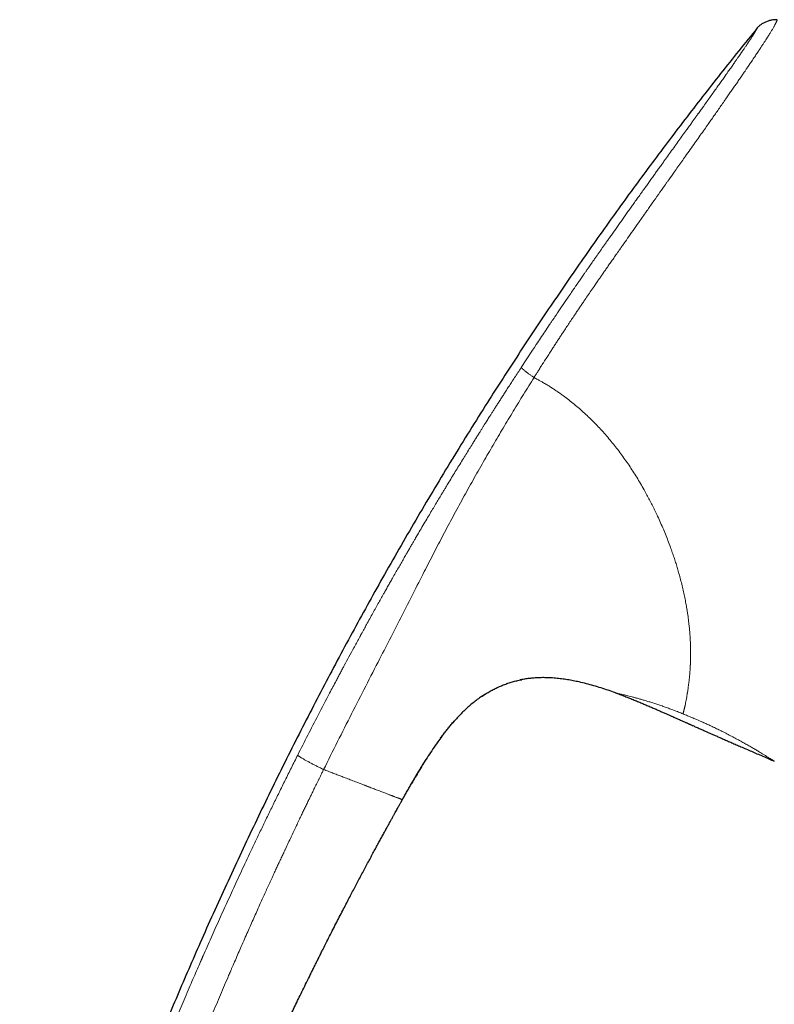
# Model space of a CAD drawing. Header units: millimetres. Extents: x 8 to 1269, y 12 to 684.
# Tile 4 of 51: x 228 to 278, y 618 to 684. Entities that reach past the tile are written whole.
import ezdxf

# ---------------------------------------------------------------- set-up
doc = ezdxf.new("R2010")
doc.units = ezdxf.units.MM

msp = doc.modelspace()

# ---------------------------------------------------------------- linework, layer by layer
at = {"color": 7, "linetype": 'Continuous', "lineweight": 30}
for p, q in [((261.349, 639.616), (261.378, 639.621)), ((258.68, 638.486), (258.775, 638.548)), ((267.65, 638.741), (267.649, 638.741)), ((256.787, 636.764), (256.848, 636.834)), ((278.282, 634.17), (278.283, 634.169)), ((253.391, 631.589), (253.391, 631.589))]:
    msp.add_line(p, q, dxfattribs=at)
for points, knots in [([(278.482, 683.767), (278.461, 683.769), (278.417, 683.774), (278.345, 683.777), (278.264, 683.773), (278.173, 683.762), (278.074, 683.743), (277.969, 683.717), (277.862, 683.684), (277.755, 683.644), (277.651, 683.599), (277.551, 683.548), (277.458, 683.494), (277.373, 683.438), (277.299, 683.383), (277.238, 683.329), (277.188, 683.277), (277.16, 683.243), (277.146, 683.227)], [0, 0, 0, 0, 0.042622, 0.089774, 0.144028, 0.205922, 0.274425, 0.347571, 0.423157, 0.499461, 0.575795, 0.651496, 0.724849, 0.793628, 0.855812, 0.910297, 0.957531, 1, 1, 1, 1]), ([(277.146, 683.227), (276.734, 682.719), (275.91, 681.704), (274.69, 680.172), (273.483, 678.635), (272.291, 677.091), (271.119, 675.55), (269.967, 674.013), (268.836, 672.479), (267.718, 670.938), (266.605, 669.382), (265.498, 667.809), (264.397, 666.219), (263.309, 664.623), (262.234, 663.02), (261.172, 661.412), (260.124, 659.798), (259.031, 658.087), (257.896, 656.279), (256.721, 654.372), (255.563, 652.457), (254.423, 650.533), (253.299, 648.601), (252.214, 646.698), (251.165, 644.824), (250.151, 642.98), (249.152, 641.128), (248.168, 639.269), (247.194, 637.395), (246.23, 635.506), (245.277, 633.601), (244.339, 631.689), (243.414, 629.77), (242.504, 627.843), (241.608, 625.908), (240.726, 623.966), (239.887, 622.083), (239.09, 620.26), (238.333, 618.497), (237.586, 616.728), (236.85, 614.953), (236.124, 613.172), (235.412, 611.385), (234.763, 609.721), (234.176, 608.182), (233.648, 606.768), (233.13, 605.35), (232.625, 603.928), (232.135, 602.51), (231.66, 601.097), (231.203, 599.689), (230.76, 598.276), (230.33, 596.85), (229.913, 595.409), (229.511, 593.955), (229.127, 592.496), (228.762, 591.033), (228.415, 589.565), (228.085, 588.093), (227.881, 587.109), (227.779, 586.616)], [0, 0, 0, 0, 0.017941, 0.035847, 0.053717, 0.071553, 0.089358, 0.106815, 0.124244, 0.141646, 0.159023, 0.176729, 0.194412, 0.212073, 0.229712, 0.247332, 0.264934, 0.282519, 0.303016, 0.323493, 0.343953, 0.364399, 0.384832, 0.405254, 0.424501, 0.443741, 0.462977, 0.48221, 0.501442, 0.520912, 0.540383, 0.559858, 0.579338, 0.598823, 0.618316, 0.637818, 0.65733, 0.674862, 0.692405, 0.709961, 0.72753, 0.745111, 0.762702, 0.7803, 0.7941, 0.807902, 0.821703, 0.835502, 0.849299, 0.862845, 0.876387, 0.889923, 0.903454, 0.917255, 0.93105, 0.944841, 0.95863, 0.972418, 0.986207, 1, 1, 1, 1]), ([(267.649, 638.741), (267.49, 638.798), (267.171, 638.911), (266.689, 639.069), (266.203, 639.217), (265.714, 639.351), (265.255, 639.462), (264.83, 639.551), (264.437, 639.621), (264.042, 639.678), (263.646, 639.721), (263.273, 639.746), (262.924, 639.757), (262.6, 639.755), (262.277, 639.74), (261.954, 639.712), (261.634, 639.669), (261.4, 639.631), (261.275, 639.602), (261.254, 639.598)], [0, 0, 0, 0, 0.077641, 0.155284, 0.23294, 0.310596, 0.388255, 0.449276, 0.51029, 0.571301, 0.632324, 0.693345, 0.742866, 0.792383, 0.841913, 0.891445, 0.940969, 0.990481, 1, 1, 1, 1]), ([(258.68, 638.486), (258.764, 638.542), (258.933, 638.655), (259.195, 638.812), (259.465, 638.961), (259.741, 639.097), (260.023, 639.222), (260.31, 639.333), (260.602, 639.432), (260.898, 639.517), (261.157, 639.581), (261.318, 639.61), (261.378, 639.621)], [0, 0, 0, 0, 0.1024007, 0.206836, 0.3112691, 0.4157005, 0.5201471, 0.6246046, 0.7290591, 0.8335003, 0.937921, 1, 1, 1, 1]), ([(258.905, 638.633), (258.811, 638.572), (258.616, 638.445), (258.331, 638.236), (258.048, 638.01), (257.774, 637.773), (257.508, 637.526), (257.251, 637.27), (256.974, 636.979), (256.789, 636.767), (256.684, 636.646)], [0, 0, 0, 0, 0.112167, 0.233366, 0.354553, 0.475763, 0.596992, 0.718206, 0.839412, 1, 1, 1, 1]), ([(267.65, 638.741), (267.745, 638.706), (267.952, 638.631), (268.267, 638.511), (268.591, 638.384), (268.901, 638.259), (269.198, 638.137), (269.482, 638.019), (269.76, 637.9), (270.034, 637.783), (270.301, 637.667), (270.553, 637.557), (270.791, 637.453), (271.009, 637.357), (271.209, 637.268), (271.392, 637.187), (271.562, 637.112), (271.718, 637.043), (271.861, 636.979), (271.99, 636.921), (272.107, 636.87), (272.211, 636.823), (272.303, 636.782), (272.383, 636.747), (272.451, 636.717), (272.504, 636.693), (272.545, 636.675), (272.577, 636.66), (272.611, 636.645), (272.657, 636.625), (272.718, 636.597), (272.796, 636.563), (272.89, 636.521), (272.998, 636.473), (273.12, 636.419), (273.258, 636.357), (273.411, 636.29), (273.579, 636.215), (273.762, 636.134), (273.96, 636.047), (274.171, 635.954), (274.395, 635.855), (274.634, 635.75), (274.887, 635.639), (275.156, 635.522), (275.439, 635.398), (275.737, 635.269), (276.055, 635.13), (276.393, 634.984), (276.753, 634.828), (277.129, 634.666), (277.521, 634.497), (277.907, 634.331), (278.162, 634.221), (278.282, 634.17)], [0, 0, 0, 0, 0.026074, 0.057301, 0.087352, 0.116233, 0.143948, 0.170498, 0.195884, 0.222466, 0.247642, 0.271412, 0.293775, 0.314732, 0.333281, 0.35057, 0.366596, 0.381362, 0.394867, 0.40711, 0.41811, 0.427952, 0.436647, 0.444196, 0.450598, 0.455854, 0.459382, 0.462101, 0.464933, 0.469138, 0.475025, 0.482426, 0.491343, 0.501485, 0.513065, 0.526082, 0.540536, 0.556428, 0.573758, 0.592525, 0.612311, 0.633478, 0.656025, 0.679952, 0.70526, 0.731949, 0.760018, 0.789467, 0.8218, 0.855647, 0.89101, 0.927887, 0.96628, 1, 1, 1, 1]), ([(255.941, 635.71), (255.999, 635.787), (256.114, 635.942), (256.292, 636.171), (256.474, 636.397), (256.659, 636.619), (256.785, 636.763), (256.848, 636.834)], [0, 0, 0, 0, 0.200291, 0.400884, 0.602029, 0.803654, 1, 1, 1, 1]), ([(256.021, 635.816), (255.932, 635.696), (255.73, 635.423), (255.43, 634.989), (255.118, 634.517), (254.919, 634.199), (254.819, 634.04)], [0, 0, 0, 0, 0.210039, 0.474033, 0.738116, 1, 1, 1, 1]), ([(254.814, 634.032), (254.716, 633.873), (254.519, 633.552), (254.25, 633.097), (254.079, 632.801), (254.002, 632.669)], [0, 0, 0, 0, 0.354107, 0.711047, 1, 1, 1, 1]), ([(254.479, 633.482), (254.479, 633.483), (254.48, 633.484), (254.485, 633.493), (254.494, 633.507), (254.506, 633.528), (254.52, 633.552), (254.538, 633.581), (254.561, 633.618), (254.587, 633.662), (254.616, 633.709), (254.646, 633.758), (254.675, 633.807), (254.708, 633.861), (254.749, 633.927), (254.799, 634.008), (254.859, 634.104), (254.9, 634.17), (254.921, 634.203)], [0, 0, 0, 0, 0.09597, 0.191311, 0.28218, 0.347913, 0.410967, 0.471466, 0.529677, 0.586036, 0.641175, 0.682241, 0.723515, 0.765473, 0.808628, 0.868925, 0.933404, 1, 1, 1, 1]), ([(253.391, 631.589), (253.393, 631.592), (253.415, 631.632), (253.46, 631.713), (253.527, 631.831), (253.598, 631.958), (253.674, 632.093), (253.753, 632.232), (253.831, 632.369), (253.906, 632.5), (253.978, 632.626), (254.048, 632.748), (254.115, 632.865), (254.176, 632.97), (254.231, 633.063), (254.278, 633.144), (254.318, 633.213), (254.351, 633.269), (254.378, 633.315), (254.402, 633.356), (254.426, 633.397), (254.449, 633.435), (254.469, 633.469), (254.487, 633.499), (254.502, 633.523), (254.512, 633.54), (254.518, 633.55), (254.52, 633.553), (254.52, 633.552), (254.52, 633.552)], [0, 0, 0, 0, 0.003641, 0.043659, 0.087242, 0.133366, 0.183316, 0.234321, 0.285755, 0.332332, 0.378223, 0.422955, 0.466111, 0.507366, 0.54017, 0.571562, 0.601725, 0.623772, 0.645591, 0.667496, 0.689786, 0.720508, 0.752753, 0.786762, 0.833236, 0.882791, 0.935232, 0.990239, 1, 1, 1, 1]), ([(240.364, 604.721), (240.382, 604.765), (240.416, 604.848), (240.467, 604.97), (240.585, 605.255), (240.726, 605.592), (240.855, 605.899), (240.9, 606.008), (240.912, 606.035), (240.923, 606.062), (240.934, 606.089), (240.946, 606.116), (240.957, 606.143), (240.967, 606.167), (240.985, 606.208), (241.011, 606.271), (241.05, 606.363), (241.095, 606.469), (241.145, 606.589), (241.202, 606.723), (241.264, 606.87), (241.333, 607.032), (241.407, 607.207), (241.488, 607.396), (241.574, 607.597), (241.666, 607.811), (241.763, 608.037), (241.866, 608.276), (241.971, 608.519), (242.046, 608.691), (242.086, 608.784), (242.095, 608.804), (242.101, 608.819), (242.108, 608.834), (242.115, 608.85), (242.144, 608.916), (242.193, 609.03), (242.265, 609.195), (242.342, 609.371), (242.427, 609.566), (242.522, 609.782), (242.621, 610.007), (242.725, 610.242), (242.833, 610.486), (242.958, 610.769), (243.072, 611.024), (243.158, 611.217), (243.194, 611.298), (243.208, 611.329), (243.213, 611.34), (243.218, 611.352), (243.223, 611.363), (243.236, 611.391), (243.259, 611.442), (243.294, 611.521), (243.337, 611.617), (243.387, 611.728), (243.444, 611.854), (243.506, 611.993), (243.576, 612.148), (243.653, 612.318), (243.737, 612.504), (243.829, 612.705), (243.924, 612.915), (244.023, 613.132), (244.126, 613.357), (244.235, 613.594), (244.35, 613.845), (244.472, 614.108), (244.606, 614.398), (244.753, 614.716), (244.915, 615.062), (245.085, 615.426), (245.264, 615.806), (245.45, 616.2), (245.643, 616.607), (245.844, 617.028), (246.053, 617.465), (246.271, 617.918), (246.497, 618.386), (246.733, 618.87), (246.977, 619.369), (247.182, 619.786), (247.345, 620.116), (247.463, 620.355), (247.583, 620.597), (247.706, 620.843), (247.83, 621.091), (247.956, 621.343), (248.124, 621.678), (248.332, 622.091), (248.578, 622.576), (248.818, 623.047), (249.053, 623.506), (249.283, 623.952), (249.502, 624.377), (249.713, 624.782), (249.913, 625.167), (250.109, 625.54), (250.3, 625.902), (250.492, 626.266), (250.685, 626.63), (250.878, 626.994), (251.065, 627.344), (251.246, 627.68), (251.419, 628.002), (251.585, 628.31), (251.745, 628.605), (251.898, 628.886), (252.045, 629.156), (252.185, 629.412), (252.318, 629.655), (252.443, 629.883), (252.56, 630.096), (252.67, 630.293), (252.77, 630.476), (252.864, 630.645), (252.948, 630.796), (253.022, 630.93), (253.088, 631.048), (253.147, 631.154), (253.201, 631.25), (253.245, 631.33), (253.283, 631.396), (253.313, 631.45), (253.338, 631.496), (253.36, 631.534), (253.377, 631.564), (253.386, 631.582), (253.391, 631.589)], [0, 0, 0, 0, 0.004785, 0.009064, 0.013211, 0.035781, 0.045711, 0.046687, 0.047662, 0.048637, 0.049613, 0.050588, 0.051563, 0.052539, 0.053233, 0.05607, 0.059412, 0.063259, 0.067611, 0.072468, 0.077829, 0.083696, 0.090068, 0.096944, 0.104326, 0.112067, 0.120295, 0.12901, 0.138213, 0.146852, 0.14789, 0.148439, 0.148991, 0.149545, 0.150102, 0.150662, 0.156834, 0.162613, 0.168646, 0.176157, 0.184028, 0.192258, 0.200847, 0.209795, 0.219101, 0.231936, 0.237781, 0.240392, 0.240804, 0.241217, 0.24163, 0.242044, 0.242459, 0.244747, 0.247651, 0.251171, 0.255308, 0.259858, 0.264976, 0.270662, 0.276916, 0.283738, 0.291128, 0.299085, 0.306878, 0.315148, 0.323895, 0.33312, 0.342821, 0.353, 0.36519, 0.378, 0.39143, 0.405481, 0.420153, 0.435166, 0.450778, 0.466988, 0.483797, 0.501205, 0.51921, 0.537815, 0.557018, 0.565834, 0.574771, 0.583829, 0.593007, 0.602306, 0.611726, 0.621266, 0.639932, 0.658127, 0.675852, 0.693106, 0.709889, 0.726202, 0.741152, 0.755683, 0.769796, 0.783491, 0.796768, 0.811091, 0.824893, 0.838174, 0.850935, 0.863174, 0.874891, 0.886088, 0.896764, 0.907098, 0.916893, 0.926147, 0.934861, 0.943034, 0.950536, 0.957517, 0.963976, 0.969915, 0.974861, 0.979377, 0.983462, 0.987117, 0.990341, 0.992698, 0.994757, 0.996516, 0.997976, 0.999138, 1, 1, 1, 1])]:
    msp.add_open_spline(points, degree=3, knots=knots, dxfattribs=at)
at = {"color": 252, "linetype": 'Continuous', "lineweight": 0}
for points, knots in [([(277.146, 683.227), (277.146, 683.226), (277.145, 683.224), (277.139, 683.214), (277.133, 683.202), (277.127, 683.192), (277.124, 683.186), (277.12, 683.179), (277.116, 683.172), (277.112, 683.164), (277.108, 683.156), (277.104, 683.149), (277.099, 683.141), (277.093, 683.131), (277.086, 683.117), (277.077, 683.102), (277.066, 683.083), (277.054, 683.062), (277.041, 683.038), (277.025, 683.011), (277.006, 682.979), (276.99, 682.952), (276.979, 682.933), (276.974, 682.925), (276.971, 682.919), (276.968, 682.915), (276.965, 682.91), (276.962, 682.905), (276.957, 682.897), (276.951, 682.887), (276.943, 682.873), (276.934, 682.859), (276.926, 682.845), (276.917, 682.831), (276.907, 682.815), (276.896, 682.798), (276.885, 682.78), (276.875, 682.763), (276.859, 682.738), (276.836, 682.702), (276.804, 682.652), (276.769, 682.597), (276.728, 682.535), (276.691, 682.478), (276.665, 682.438), (276.656, 682.424), (276.655, 682.423), (276.655, 682.422), (276.653, 682.419), (276.648, 682.412), (276.641, 682.401), (276.63, 682.385), (276.616, 682.364), (276.598, 682.337), (276.577, 682.304), (276.551, 682.265), (276.522, 682.222), (276.489, 682.173), (276.453, 682.119), (276.412, 682.058), (276.366, 681.99), (276.315, 681.914), (276.258, 681.831), (276.195, 681.739), (276.126, 681.637), (276.072, 681.559), (276.04, 681.513), (276.033, 681.503), (276.03, 681.498), (276.027, 681.494), (276.021, 681.485), (276.009, 681.467), (275.989, 681.439), (275.966, 681.405), (275.939, 681.366), (275.908, 681.321), (275.871, 681.268), (275.828, 681.206), (275.777, 681.132), (275.716, 681.045), (275.65, 680.949), (275.576, 680.844), (275.496, 680.729), (275.408, 680.604), (275.317, 680.475), (275.224, 680.342), (275.153, 680.243), (275.107, 680.177), (275.087, 680.149), (275.07, 680.125), (275.053, 680.1), (275.035, 680.076), (274.962, 679.971), (274.83, 679.786), (274.636, 679.512), (274.436, 679.231), (274.228, 678.94), (274.013, 678.639), (273.789, 678.326), (273.578, 678.031), (273.382, 677.758), (273.253, 677.579), (273.177, 677.474), (273.157, 677.446), (273.143, 677.427), (273.13, 677.408), (273.108, 677.377), (273.076, 677.333), (273.033, 677.273), (272.985, 677.206), (272.931, 677.131), (272.87, 677.046), (272.803, 676.953), (272.725, 676.845), (272.638, 676.723), (272.544, 676.593), (272.475, 676.497), (272.435, 676.442), (272.422, 676.424), (272.409, 676.405), (272.396, 676.387), (272.383, 676.369), (272.285, 676.232), (272.1, 675.976), (271.827, 675.596), (271.551, 675.212), (271.274, 674.827), (271.077, 674.553), (270.959, 674.388), (270.92, 674.333), (270.877, 674.274), (270.834, 674.215), (270.792, 674.156), (270.699, 674.026), (270.563, 673.836), (270.385, 673.589), (270.208, 673.342), (270.025, 673.086), (269.837, 672.823), (269.641, 672.549), (269.439, 672.266), (269.231, 671.975), (269.031, 671.695), (268.84, 671.427), (268.709, 671.243), (268.635, 671.139), (268.616, 671.111), (268.596, 671.084), (268.574, 671.053), (268.548, 671.017), (268.519, 670.976), (268.437, 670.861), (268.306, 670.675), (268.118, 670.411), (267.93, 670.145), (267.74, 669.878), (267.558, 669.621), (267.41, 669.411), (267.296, 669.249), (267.216, 669.136), (267.143, 669.032), (267.072, 668.932), (267.001, 668.831), (266.912, 668.704), (266.803, 668.549), (266.675, 668.367), (266.547, 668.185), (266.418, 668.002), (266.285, 667.811), (266.123, 667.58), (265.974, 667.367), (265.867, 667.213), (265.824, 667.152), (265.806, 667.126), (265.791, 667.104), (265.774, 667.08), (265.753, 667.049), (265.721, 667.003), (265.68, 666.944), (265.63, 666.873), (265.572, 666.789), (265.504, 666.69), (265.424, 666.575), (265.333, 666.444), (265.232, 666.298), (265.155, 666.186), (265.104, 666.112), (265.084, 666.083), (265.064, 666.054), (265.044, 666.025), (265.024, 665.996), (265.004, 665.967), (264.954, 665.894), (264.764, 665.618), (264.452, 665.163), (264.052, 664.576), (263.774, 664.164), (263.603, 663.912), (263.539, 663.816), (263.48, 663.729), (263.421, 663.642), (263.363, 663.555), (263.305, 663.468), (263.158, 663.251), (262.841, 662.777), (262.205, 661.821), (261.68, 661.022), (261.344, 660.509)], [0, 0, 0, 0, 0.015959, 0.031582, 0.046869, 0.051309, 0.05572, 0.060102, 0.064454, 0.068778, 0.073073, 0.076435, 0.079377, 0.084461, 0.090008, 0.096018, 0.102491, 0.109425, 0.116685, 0.124392, 0.132548, 0.141155, 0.143182, 0.145041, 0.145877, 0.146793, 0.147789, 0.148864, 0.150019, 0.152345, 0.154939, 0.157802, 0.160176, 0.162708, 0.165399, 0.168249, 0.17126, 0.173984, 0.176123, 0.18282, 0.18953, 0.19631, 0.20322, 0.211827, 0.215591, 0.216046, 0.216084, 0.216131, 0.216274, 0.216996, 0.218144, 0.21972, 0.221881, 0.224532, 0.227671, 0.231297, 0.23541, 0.239623, 0.244247, 0.24928, 0.254724, 0.260581, 0.266736, 0.273294, 0.280259, 0.287637, 0.288707, 0.289223, 0.28948, 0.289742, 0.290008, 0.291094, 0.293202, 0.295266, 0.297501, 0.300386, 0.303513, 0.306884, 0.3114, 0.316287, 0.321544, 0.327171, 0.333164, 0.33952, 0.346236, 0.352312, 0.358649, 0.360295, 0.361413, 0.36253, 0.363648, 0.364765, 0.365882, 0.377845, 0.389392, 0.400979, 0.412615, 0.424282, 0.436118, 0.448143, 0.456986, 0.465783, 0.467327, 0.468172, 0.468737, 0.4694, 0.470162, 0.471948, 0.474116, 0.476418, 0.479036, 0.481969, 0.485218, 0.488783, 0.493071, 0.497745, 0.502178, 0.50278, 0.503388, 0.504001, 0.50462, 0.505243, 0.505872, 0.518438, 0.531039, 0.543638, 0.556193, 0.568665, 0.57015, 0.572072, 0.573982, 0.575881, 0.577769, 0.579646, 0.588347, 0.595917, 0.603304, 0.611866, 0.620179, 0.628246, 0.63772, 0.646838, 0.655603, 0.664018, 0.671971, 0.672843, 0.67371, 0.674573, 0.675432, 0.676602, 0.677932, 0.679256, 0.687381, 0.695251, 0.703886, 0.712193, 0.720176, 0.727833, 0.731715, 0.735225, 0.738332, 0.741438, 0.744546, 0.747653, 0.753292, 0.758933, 0.764576, 0.77022, 0.775954, 0.782321, 0.791678, 0.795774, 0.796577, 0.797379, 0.798181, 0.798588, 0.799623, 0.801046, 0.802858, 0.805058, 0.807646, 0.810622, 0.814233, 0.818288, 0.822787, 0.82773, 0.828669, 0.829568, 0.830466, 0.831363, 0.83226, 0.833156, 0.834051, 0.838963, 0.85869, 0.876021, 0.893088, 0.89653, 0.899218, 0.901879, 0.90454, 0.9072, 0.909861, 0.912522, 0.927158, 0.953299, 1, 1, 1, 1]), ([(278.48, 683.767), (278.48, 683.766), (278.478, 683.763), (278.475, 683.755), (278.469, 683.741), (278.462, 683.723), (278.453, 683.701), (278.443, 683.678), (278.433, 683.654), (278.422, 683.63), (278.41, 683.604), (278.396, 683.574), (278.38, 683.543), (278.363, 683.508), (278.343, 683.469), (278.318, 683.422), (278.287, 683.363), (278.248, 683.294), (278.204, 683.216), (278.155, 683.132), (278.105, 683.048), (278.054, 682.964), (277.999, 682.873), (277.951, 682.796), (277.914, 682.738), (277.891, 682.7), (277.866, 682.662), (277.841, 682.622), (277.815, 682.581), (277.788, 682.539), (277.739, 682.462), (277.663, 682.345), (277.556, 682.179), (277.447, 682.013), (277.369, 681.894), (277.328, 681.832), (277.317, 681.815), (277.305, 681.798), (277.294, 681.78), (277.282, 681.763), (277.269, 681.744), (277.234, 681.691), (277.176, 681.604), (277.097, 681.485), (277.012, 681.357), (276.921, 681.223), (276.827, 681.082), (276.737, 680.948), (276.652, 680.823), (276.573, 680.706), (276.501, 680.599), (276.435, 680.502), (276.376, 680.416), (276.327, 680.344), (276.287, 680.284), (276.255, 680.237), (276.233, 680.206), (276.215, 680.18), (276.198, 680.155), (276.175, 680.121), (276.151, 680.086), (276.127, 680.051), (276.102, 680.015), (276.033, 679.914), (275.915, 679.742), (275.749, 679.502), (275.578, 679.256), (275.403, 679.004), (275.222, 678.742), (275.027, 678.463), (274.823, 678.17), (274.61, 677.865), (274.401, 677.566), (274.196, 677.273), (273.996, 676.988), (273.777, 676.677), (273.532, 676.33), (273.254, 675.936), (272.961, 675.522), (272.653, 675.087), (272.36, 674.675), (272.086, 674.289), (271.833, 673.931), (271.543, 673.523), (271.321, 673.21), (271.171, 672.997), (271.123, 672.93), (271.075, 672.862), (271.027, 672.794), (270.979, 672.726), (270.812, 672.49), (270.525, 672.084), (270.116, 671.504), (269.704, 670.918), (269.304, 670.349), (268.918, 669.8), (268.561, 669.291), (268.279, 668.889), (268.114, 668.654), (268.053, 668.566), (268.033, 668.539), (268.014, 668.512), (267.995, 668.485), (267.976, 668.457), (267.891, 668.335), (267.743, 668.125), (267.54, 667.835), (267.351, 667.565), (267.177, 667.316), (267.019, 667.088), (266.892, 666.905), (266.794, 666.764), (266.721, 666.659), (266.653, 666.562), (266.591, 666.472), (266.533, 666.389), (266.464, 666.289), (266.382, 666.169), (266.231, 665.951), (266.03, 665.659), (265.783, 665.299), (265.596, 665.024), (265.465, 664.831), (265.388, 664.718), (265.313, 664.606), (265.238, 664.495), (265.164, 664.386), (265.091, 664.277), (264.905, 664.001), (264.609, 663.558), (264.313, 663.111), (264.127, 662.83), (264.05, 662.712), (263.973, 662.595), (263.896, 662.477), (263.82, 662.361), (263.744, 662.244), (263.669, 662.128), (263.568, 661.974), (263.438, 661.773), (263.274, 661.518), (263.097, 661.241), (262.955, 661.02), (262.853, 660.86), (262.785, 660.753), (262.708, 660.632), (262.625, 660.502), (262.55, 660.384), (262.483, 660.277), (262.419, 660.178), (262.362, 660.087), (262.311, 660.006), (262.272, 659.944), (262.243, 659.9), (262.225, 659.87), (262.211, 659.849), (262.204, 659.838), (262.202, 659.834)], [0, 0, 0, 0, 0.008359, 0.019545, 0.031203, 0.043335, 0.055417, 0.066866, 0.075814, 0.084721, 0.093589, 0.102416, 0.111202, 0.119209, 0.127224, 0.137053, 0.147398, 0.15826, 0.169638, 0.180488, 0.190018, 0.198731, 0.20775, 0.217075, 0.220284, 0.223527, 0.226805, 0.230118, 0.233465, 0.236847, 0.240263, 0.251507, 0.263094, 0.275021, 0.284055, 0.285081, 0.286109, 0.287139, 0.288172, 0.289207, 0.290244, 0.291557, 0.298472, 0.305061, 0.311325, 0.318933, 0.325999, 0.332523, 0.338505, 0.343945, 0.348843, 0.353199, 0.357014, 0.360286, 0.362731, 0.364752, 0.366349, 0.366791, 0.368092, 0.369566, 0.371048, 0.372538, 0.374037, 0.375545, 0.385158, 0.395104, 0.404263, 0.413955, 0.423808, 0.43339, 0.444445, 0.455115, 0.465401, 0.475303, 0.484822, 0.493959, 0.506163, 0.518868, 0.532073, 0.545781, 0.559993, 0.570735, 0.581748, 0.593032, 0.608343, 0.610384, 0.612432, 0.614488, 0.616553, 0.618625, 0.620706, 0.637999, 0.655426, 0.672992, 0.690698, 0.706395, 0.722199, 0.736193, 0.742376, 0.743187, 0.743998, 0.74481, 0.745621, 0.746433, 0.747246, 0.756535, 0.765199, 0.773237, 0.780648, 0.787433, 0.79359, 0.796925, 0.800041, 0.80294, 0.80562, 0.808083, 0.810327, 0.814499, 0.818733, 0.829774, 0.840451, 0.850762, 0.854152, 0.857501, 0.860809, 0.864075, 0.8673, 0.870483, 0.873625, 0.891727, 0.909511, 0.912966, 0.91641, 0.919841, 0.92326, 0.926667, 0.930061, 0.933443, 0.936813, 0.943585, 0.950987, 0.959021, 0.967685, 0.970277, 0.97292, 0.97701, 0.980766, 0.984189, 0.987279, 0.990036, 0.992831, 0.995172, 0.997059, 0.998177, 0.99904, 0.999648, 1, 1, 1, 1]), ([(261.344, 660.509), (261.269, 660.394), (261.121, 660.167), (260.905, 659.835), (260.699, 659.518), (260.505, 659.217), (260.322, 658.934), (260.151, 658.668), (259.991, 658.418), (259.841, 658.184), (259.7, 657.964), (259.569, 657.759), (259.447, 657.567), (259.336, 657.392), (259.235, 657.233), (259.144, 657.09), (259.064, 656.963), (259.006, 656.871), (258.966, 656.808), (258.934, 656.758), (258.896, 656.696), (258.85, 656.624), (258.804, 656.551), (258.736, 656.443), (258.643, 656.296), (258.519, 656.098), (258.383, 655.881), (258.234, 655.643), (258.062, 655.367), (257.865, 655.05), (257.642, 654.69), (257.41, 654.314), (257.173, 653.929), (256.931, 653.535), (256.686, 653.133), (256.491, 652.812), (256.35, 652.58), (256.274, 652.454), (256.207, 652.344), (256.148, 652.245), (256.088, 652.146), (256.027, 652.045), (255.921, 651.869), (255.768, 651.614), (255.566, 651.276), (255.357, 650.926), (255.133, 650.549), (254.892, 650.144), (254.647, 649.727), (254.472, 649.429), (254.374, 649.262), (254.345, 649.212), (254.319, 649.168), (254.293, 649.124), (254.238, 649.03), (254.153, 648.884), (254.035, 648.681), (253.91, 648.467), (253.78, 648.242), (253.635, 647.992), (253.475, 647.716), (253.301, 647.412), (253.118, 647.094), (252.927, 646.759), (252.746, 646.443), (252.577, 646.146), (252.421, 645.871), (252.311, 645.674), (252.248, 645.563), (252.235, 645.54), (252.223, 645.52), (252.212, 645.5), (252.201, 645.48), (252.176, 645.436), (252.122, 645.34), (252.01, 645.141), (251.852, 644.859), (251.659, 644.515), (251.46, 644.157), (251.253, 643.784), (251.055, 643.426), (250.867, 643.085), (250.744, 642.861), (250.672, 642.73), (250.653, 642.695), (250.634, 642.661), (250.616, 642.627), (250.597, 642.593), (250.555, 642.516), (250.4, 642.233), (250.041, 641.572), (249.694, 640.929), (249.444, 640.461), (249.379, 640.34), (249.31, 640.211), (249.239, 640.079), (249.169, 639.947), (249.099, 639.816), (249.029, 639.684), (248.836, 639.32), (248.407, 638.506), (247.774, 637.293), (247.063, 635.91), (246.613, 635.021), (246.388, 634.576)], [0, 0, 0, 0, 0.013861, 0.027087, 0.039678, 0.051634, 0.062955, 0.073456, 0.083345, 0.092621, 0.101286, 0.109497, 0.117071, 0.124007, 0.130307, 0.135969, 0.140995, 0.145384, 0.14683, 0.148491, 0.15129, 0.154134, 0.15702, 0.159951, 0.167029, 0.174349, 0.183378, 0.192748, 0.202461, 0.216005, 0.230162, 0.244932, 0.260316, 0.275504, 0.291245, 0.307541, 0.313153, 0.318479, 0.322263, 0.326094, 0.329972, 0.333896, 0.337866, 0.350572, 0.363731, 0.377343, 0.391408, 0.407699, 0.424559, 0.439866, 0.442299, 0.443972, 0.445672, 0.447399, 0.449152, 0.456541, 0.464369, 0.472636, 0.481342, 0.490487, 0.501591, 0.51328, 0.525555, 0.538416, 0.551861, 0.562094, 0.572641, 0.583503, 0.584679, 0.585435, 0.586192, 0.586952, 0.587714, 0.588479, 0.592113, 0.598725, 0.61134, 0.624494, 0.638189, 0.652423, 0.667197, 0.679157, 0.691449, 0.692795, 0.694096, 0.695397, 0.696698, 0.697998, 0.699299, 0.70543, 0.730296, 0.774641, 0.778588, 0.783374, 0.788348, 0.793323, 0.798297, 0.80327, 0.808244, 0.813218, 0.844481, 0.900306, 0.950151, 1, 1, 1, 1]), ([(261.344, 660.509), (261.345, 660.507), (261.346, 660.501), (261.355, 660.488), (261.373, 660.468), (261.401, 660.44), (261.44, 660.405), (261.488, 660.364), (261.545, 660.317), (261.609, 660.265), (261.68, 660.21), (261.756, 660.152), (261.836, 660.093), (261.915, 660.035), (261.993, 659.979), (262.066, 659.927), (262.135, 659.879), (262.18, 659.849), (262.202, 659.834)], [0, 0, 0, 0, 0.0443943, 0.0929764, 0.1480925, 0.2102343, 0.2784108, 0.3507362, 0.4251216, 0.4999921, 0.5748276, 0.6491167, 0.7213092, 0.7893551, 0.8514156, 0.9065486, 0.955287, 1, 1, 1, 1]), ([(248.121, 633.611), (248.43, 634.233), (249.048, 635.476), (249.988, 637.333), (250.934, 639.183), (251.816, 640.897), (252.631, 642.479), (253.373, 643.932), (254.112, 645.39), (254.815, 646.775), (255.487, 648.084), (256.13, 649.316), (256.782, 650.542), (257.445, 651.761), (258.12, 652.974), (258.793, 654.16), (259.464, 655.32), (260.133, 656.454), (260.812, 657.584), (261.5, 658.712), (261.968, 659.459), (262.202, 659.834)], [0, 0, 0, 0, 0.0698929, 0.1396979, 0.2094249, 0.2791, 0.3338638, 0.3886973, 0.4436253, 0.4986263, 0.5453274, 0.5920197, 0.6386618, 0.6852574, 0.731879, 0.7785997, 0.8227502, 0.8669678, 0.9112306, 0.9555612, 1, 1, 1, 1]), ([(262.202, 659.834), (262.246, 659.81), (262.328, 659.765), (262.444, 659.702), (262.544, 659.648), (262.639, 659.595), (262.738, 659.54), (262.849, 659.476), (262.965, 659.41), (263.081, 659.34), (263.195, 659.271), (263.342, 659.179), (263.522, 659.062), (263.737, 658.917), (263.952, 658.766), (264.219, 658.573), (264.532, 658.336), (264.89, 658.05), (265.24, 657.755), (265.584, 657.449), (265.922, 657.132), (266.255, 656.801), (266.582, 656.46), (266.903, 656.107), (267.213, 655.749), (267.512, 655.386), (267.802, 655.018), (268.084, 654.643), (268.359, 654.259), (268.627, 653.866), (268.888, 653.465), (269.143, 653.057), (269.389, 652.642), (269.61, 652.253), (269.807, 651.892), (269.982, 651.559), (270.152, 651.225), (270.317, 650.889), (270.492, 650.519), (270.674, 650.116), (270.862, 649.681), (271.04, 649.248), (271.209, 648.817), (271.356, 648.418), (271.485, 648.051), (271.598, 647.717), (271.704, 647.385), (271.805, 647.054), (271.909, 646.697), (272.013, 646.315), (272.115, 645.908), (272.209, 645.505), (272.293, 645.107), (272.358, 644.771), (272.407, 644.496), (272.443, 644.279), (272.477, 644.063), (272.508, 643.85), (272.536, 643.638), (272.561, 643.429), (272.586, 643.207), (272.609, 642.972), (272.63, 642.727), (272.647, 642.484), (272.661, 642.244), (272.671, 642.008), (272.678, 641.779), (272.682, 641.556), (272.682, 641.339), (272.68, 641.124), (272.676, 640.954), (272.672, 640.829), (272.669, 640.746), (272.666, 640.664), (272.662, 640.583), (272.658, 640.501), (272.65, 640.367), (272.638, 640.183), (272.619, 639.952), (272.601, 639.766), (272.586, 639.622), (272.575, 639.518), (272.563, 639.416), (272.551, 639.319), (272.536, 639.206), (272.518, 639.077), (272.497, 638.932), (272.48, 638.818), (272.466, 638.735), (272.457, 638.68), (272.448, 638.625), (272.439, 638.571), (272.429, 638.517), (272.411, 638.411), (272.383, 638.257), (272.347, 638.075), (272.319, 637.942), (272.303, 637.868), (272.297, 637.842), (272.295, 637.833), (272.293, 637.825), (272.291, 637.817), (272.29, 637.809), (272.286, 637.792), (272.279, 637.765), (272.271, 637.728), (272.261, 637.689), (272.251, 637.647), (272.241, 637.604), (272.23, 637.559), (272.219, 637.514), (272.209, 637.469), (272.198, 637.423), (272.188, 637.377), (272.181, 637.347), (272.178, 637.332)], [0, 0, 0, 0, 0.00455, 0.008553, 0.012007, 0.014914, 0.018493, 0.022302, 0.026572, 0.030605, 0.034615, 0.038724, 0.046277, 0.054108, 0.06222, 0.070018, 0.08385, 0.0976, 0.11128, 0.124901, 0.13875, 0.152672, 0.166679, 0.180785, 0.194851, 0.208567, 0.222297, 0.236051, 0.24984, 0.263771, 0.27775, 0.291787, 0.305895, 0.319989, 0.331007, 0.34202, 0.353036, 0.364057, 0.375089, 0.389273, 0.403385, 0.417437, 0.431438, 0.445399, 0.456348, 0.467284, 0.478213, 0.489138, 0.500066, 0.513829, 0.527629, 0.541475, 0.555377, 0.569346, 0.577219, 0.585117, 0.593042, 0.600996, 0.60898, 0.616997, 0.625047, 0.634836, 0.644701, 0.654643, 0.664667, 0.674774, 0.684967, 0.694714, 0.704683, 0.714812, 0.725101, 0.729187, 0.733299, 0.737436, 0.741599, 0.745787, 0.750001, 0.762558, 0.775387, 0.78849, 0.794764, 0.8011, 0.807498, 0.813802, 0.819618, 0.829489, 0.839584, 0.849903, 0.854018, 0.858168, 0.862353, 0.866572, 0.870827, 0.875117, 0.892387, 0.909824, 0.925309, 0.932164, 0.933064, 0.933964, 0.934864, 0.935765, 0.936666, 0.937568, 0.941403, 0.945647, 0.9503, 0.955363, 0.960835, 0.966718, 0.972642, 0.978931, 0.985587, 0.99261, 1, 1, 1, 1]), ([(272.178, 637.332), (272.076, 637.373), (271.872, 637.454), (271.571, 637.57), (271.274, 637.681), (270.982, 637.787), (270.698, 637.886), (270.419, 637.98), (270.148, 638.068), (269.886, 638.15), (269.635, 638.225), (269.397, 638.295), (269.171, 638.359), (268.957, 638.417), (268.757, 638.47), (268.571, 638.518), (268.4, 638.56), (268.246, 638.598), (268.108, 638.632), (267.988, 638.66), (267.885, 638.685), (267.8, 638.705), (267.733, 638.721), (267.685, 638.733), (267.656, 638.74), (267.652, 638.741), (267.65, 638.741)], [0, 0, 0, 0, 0.042291, 0.084299, 0.126195, 0.168246, 0.21001, 0.25164, 0.293993, 0.33594, 0.377628, 0.419208, 0.460828, 0.502639, 0.544333, 0.586248, 0.628549, 0.670275, 0.712158, 0.754369, 0.796196, 0.837997, 0.879959, 0.921854, 0.963521, 1, 1, 1, 1]), ([(272.763, 637.089), (272.81, 637.068), (272.9, 637.03), (273.027, 636.976), (273.138, 636.929), (273.236, 636.887), (273.332, 636.845), (273.485, 636.778), (273.698, 636.682), (273.978, 636.553), (274.27, 636.415), (274.571, 636.269), (274.879, 636.116), (275.192, 635.957), (275.509, 635.791), (275.815, 635.628), (276.108, 635.467), (276.386, 635.311), (276.647, 635.162), (276.892, 635.019), (277.121, 634.884), (277.331, 634.757), (277.522, 634.64), (277.694, 634.535), (277.824, 634.454), (277.923, 634.392), (277.996, 634.347), (278.061, 634.306), (278.119, 634.27), (278.159, 634.246), (278.184, 634.23), (278.2, 634.221), (278.213, 634.212), (278.226, 634.205), (278.236, 634.198), (278.246, 634.192), (278.255, 634.187), (278.263, 634.181), (278.27, 634.176), (278.277, 634.172), (278.281, 634.17), (278.283, 634.169)], [0, 0, 0, 0, 0.016544, 0.031241, 0.044091, 0.055097, 0.065118, 0.07768, 0.108444, 0.139968, 0.17669, 0.213297, 0.249917, 0.291415, 0.33303, 0.374942, 0.416996, 0.458612, 0.499974, 0.541521, 0.583137, 0.625014, 0.666749, 0.708365, 0.750052, 0.775061, 0.800029, 0.824998, 0.850011, 0.875107, 0.884493, 0.893721, 0.902792, 0.911709, 0.920476, 0.929094, 0.937567, 0.949198, 0.963476, 0.980408, 1, 1, 1, 1]), ([(227.779, 586.616), (227.78, 586.617), (227.781, 586.619), (227.787, 586.635), (227.796, 586.661), (227.81, 586.695), (227.826, 586.738), (227.839, 586.773), (227.848, 586.797), (227.852, 586.808), (227.857, 586.819), (227.861, 586.831), (227.865, 586.842), (227.87, 586.854), (227.874, 586.866), (227.886, 586.897), (227.905, 586.948), (227.935, 587.027), (227.967, 587.114), (228.001, 587.209), (228.035, 587.302), (228.066, 587.392), (228.095, 587.476), (228.129, 587.574), (228.155, 587.652), (228.173, 587.706), (228.179, 587.723), (228.184, 587.74), (228.19, 587.757), (228.196, 587.774), (228.216, 587.837), (228.253, 587.949), (228.308, 588.122), (228.367, 588.306), (228.427, 588.501), (228.487, 588.696), (228.545, 588.889), (228.602, 589.077), (228.66, 589.273), (228.719, 589.477), (228.781, 589.689), (228.841, 589.896), (228.899, 590.101), (228.956, 590.301), (229.015, 590.511), (229.074, 590.722), (229.132, 590.931), (229.176, 591.087), (229.206, 591.194), (229.221, 591.251), (229.237, 591.307), (229.253, 591.364), (229.269, 591.422), (229.304, 591.551), (229.361, 591.756), (229.44, 592.044), (229.524, 592.345), (229.612, 592.662), (229.686, 592.928), (229.743, 593.132), (229.78, 593.263), (229.813, 593.383), (229.845, 593.498), (229.889, 593.655), (229.946, 593.855), (230.024, 594.132), (230.115, 594.45), (230.218, 594.811), (230.328, 595.189), (230.442, 595.581), (230.562, 595.99), (230.652, 596.292), (230.71, 596.484), (230.732, 596.561), (230.756, 596.638), (230.778, 596.714), (230.798, 596.78), (230.833, 596.895), (230.882, 597.057), (230.95, 597.279), (231.024, 597.522), (231.108, 597.795), (231.202, 598.1), (231.303, 598.422), (231.41, 598.762), (231.524, 599.12), (231.63, 599.45), (231.726, 599.749), (231.792, 599.951), (231.84, 600.096), (231.868, 600.182), (231.896, 600.267), (231.92, 600.342), (231.979, 600.521), (232.075, 600.809), (232.212, 601.222), (232.356, 601.648), (232.505, 602.087), (232.661, 602.541), (232.823, 603.008), (232.991, 603.489), (233.159, 603.963), (233.325, 604.428), (233.489, 604.885), (233.658, 605.352), (233.825, 605.81), (233.99, 606.258), (234.146, 606.677), (234.27, 607.01), (234.351, 607.224), (234.383, 607.311), (234.395, 607.344), (234.399, 607.354), (234.403, 607.364), (234.407, 607.374), (234.411, 607.384), (234.418, 607.404), (234.431, 607.439), (234.451, 607.491), (234.475, 607.554), (234.505, 607.633), (234.54, 607.728), (234.583, 607.839), (234.63, 607.966), (234.684, 608.106), (234.743, 608.261), (234.806, 608.426), (234.873, 608.601), (234.944, 608.786), (235.02, 608.984), (235.101, 609.194), (235.192, 609.429), (235.293, 609.688), (235.404, 609.974), (235.522, 610.276), (235.648, 610.595), (235.78, 610.93), (235.919, 611.281), (236.061, 611.637), (236.205, 611.998), (236.351, 612.362), (236.504, 612.74), (236.663, 613.132), (236.827, 613.537), (236.948, 613.833), (237.023, 614.015), (237.049, 614.079), (237.076, 614.144), (237.103, 614.209), (237.128, 614.272), (237.15, 614.324), (237.189, 614.419), (237.268, 614.611), (237.428, 614.997), (237.715, 615.687), (238.132, 616.683), (238.645, 617.894), (239.166, 619.108), (239.582, 620.065), (239.825, 620.619), (239.913, 620.82), (239.937, 620.875), (239.961, 620.931), (239.986, 620.986), (240.01, 621.041), (240.034, 621.096), (240.138, 621.331), (240.323, 621.75), (240.592, 622.356), (240.868, 622.974), (241.152, 623.605), (241.443, 624.247), (241.735, 624.888), (242.029, 625.529), (242.324, 626.167), (242.625, 626.816), (242.934, 627.475), (243.262, 628.172), (243.61, 628.906), (243.979, 629.679), (244.357, 630.464), (244.745, 631.262), (245.142, 632.073), (245.548, 632.897), (245.964, 633.733), (246.246, 634.294), (246.388, 634.576)], [0, 0, 0, 0, 0.00881, 0.017606, 0.026394, 0.035177, 0.042905, 0.050636, 0.052155, 0.053674, 0.055193, 0.056713, 0.058233, 0.059754, 0.061274, 0.062795, 0.070774, 0.078499, 0.085977, 0.093211, 0.100206, 0.105189, 0.110048, 0.114788, 0.120865, 0.121647, 0.122424, 0.123199, 0.12397, 0.124738, 0.125503, 0.132289, 0.138927, 0.145429, 0.151807, 0.158076, 0.163227, 0.168322, 0.17337, 0.178379, 0.18336, 0.188323, 0.192494, 0.196733, 0.201048, 0.205446, 0.20939, 0.213408, 0.214473, 0.215543, 0.216619, 0.217701, 0.218788, 0.219881, 0.224964, 0.230252, 0.23575, 0.241463, 0.247396, 0.250077, 0.252408, 0.254422, 0.256472, 0.258559, 0.262764, 0.267112, 0.27322, 0.279591, 0.286225, 0.293125, 0.300291, 0.307723, 0.309056, 0.310397, 0.311747, 0.313104, 0.314405, 0.315209, 0.319164, 0.322931, 0.326919, 0.331956, 0.337307, 0.342972, 0.348951, 0.355244, 0.361852, 0.366385, 0.371056, 0.372552, 0.374061, 0.375585, 0.377086, 0.378025, 0.385061, 0.392347, 0.399883, 0.407668, 0.415704, 0.42399, 0.432525, 0.441311, 0.449249, 0.457381, 0.465706, 0.474224, 0.481881, 0.489686, 0.496679, 0.499793, 0.50117, 0.50135, 0.501531, 0.501712, 0.501893, 0.502074, 0.502255, 0.502982, 0.503915, 0.505052, 0.506393, 0.508139, 0.510141, 0.5124, 0.514916, 0.517689, 0.520718, 0.52381, 0.527129, 0.530677, 0.534453, 0.538457, 0.543301, 0.548442, 0.553879, 0.559612, 0.565642, 0.571968, 0.57859, 0.58492, 0.591499, 0.598326, 0.605402, 0.612726, 0.620298, 0.621459, 0.622626, 0.623798, 0.624976, 0.62616, 0.627183, 0.627821, 0.631328, 0.637597, 0.648814, 0.668913, 0.691857, 0.714913, 0.735296, 0.744293, 0.745303, 0.746315, 0.747326, 0.748337, 0.749349, 0.750361, 0.751373, 0.762249, 0.773358, 0.784701, 0.796278, 0.808089, 0.820134, 0.831704, 0.843482, 0.855468, 0.867662, 0.880063, 0.894149, 0.908494, 0.923097, 0.93796, 0.953081, 0.968462, 0.984101, 1, 1, 1, 1]), ([(246.388, 634.576), (246.389, 634.573), (246.392, 634.568), (246.4, 634.557), (246.414, 634.542), (246.437, 634.523), (246.47, 634.499), (246.512, 634.471), (246.563, 634.437), (246.623, 634.4), (246.691, 634.359), (246.767, 634.315), (246.849, 634.268), (246.936, 634.218), (247.029, 634.167), (247.126, 634.115), (247.226, 634.061), (247.329, 634.007), (247.433, 633.952), (247.537, 633.899), (247.64, 633.846), (247.741, 633.796), (247.855, 633.74), (247.982, 633.678), (248.075, 633.633), (248.121, 633.611)], [0, 0, 0, 0, 0.035293, 0.071377, 0.108823, 0.147957, 0.188872, 0.231438, 0.275339, 0.320135, 0.365344, 0.410529, 0.45539, 0.499841, 0.544048, 0.588195, 0.632257, 0.676054, 0.719324, 0.761807, 0.803313, 0.843783, 0.883323, 0.941542, 1, 1, 1, 1]), ([(248.122, 633.611), (248.104, 633.575), (248.066, 633.499), (248.005, 633.376), (247.936, 633.236), (247.859, 633.079), (247.774, 632.906), (247.681, 632.717), (247.581, 632.513), (247.473, 632.293), (247.363, 632.065), (247.249, 631.831), (247.133, 631.593), (247.011, 631.341), (246.883, 631.075), (246.749, 630.797), (246.609, 630.505), (246.459, 630.189), (246.296, 629.849), (246.122, 629.482), (245.941, 629.099), (245.753, 628.7), (245.599, 628.372), (245.485, 628.128), (245.414, 627.976), (245.348, 627.834), (245.282, 627.692), (245.214, 627.547), (245.146, 627.399), (245.055, 627.205), (244.943, 626.961), (244.806, 626.665), (244.662, 626.351), (244.509, 626.018), (244.348, 625.665), (244.182, 625.301), (244.011, 624.924), (243.832, 624.526), (243.644, 624.108), (243.447, 623.667), (243.244, 623.213), (243.037, 622.745), (242.824, 622.263), (242.615, 621.787), (242.41, 621.318), (242.21, 620.859), (242.061, 620.514), (241.966, 620.294), (241.931, 620.212), (241.902, 620.144), (241.876, 620.084), (241.85, 620.024), (241.792, 619.889), (241.556, 619.34), (241.147, 618.379), (240.629, 617.147), (240.147, 615.987), (239.7, 614.899), (239.398, 614.153), (239.235, 613.75), (239.209, 613.686), (239.183, 613.622), (239.157, 613.558), (239.132, 613.494), (239.103, 613.422), (239.019, 613.214), (238.888, 612.888), (238.717, 612.458), (238.547, 612.03), (238.373, 611.589), (238.196, 611.137), (238.026, 610.703), (237.865, 610.288), (237.711, 609.889), (237.563, 609.505), (237.422, 609.135), (237.286, 608.779), (237.157, 608.436), (237.032, 608.105), (236.912, 607.785), (236.797, 607.477), (236.699, 607.214), (236.618, 606.994), (236.554, 606.821), (236.511, 606.705), (236.488, 606.643), (236.482, 606.626), (236.476, 606.609), (236.47, 606.592), (236.464, 606.576), (236.458, 606.559), (236.367, 606.312), (236.194, 605.839), (235.945, 605.145), (235.703, 604.467), (235.471, 603.805), (235.247, 603.159), (235.032, 602.531), (234.84, 601.964), (234.671, 601.458), (234.523, 601.009), (234.38, 600.571), (234.275, 600.246), (234.206, 600.033), (234.173, 599.928), (234.139, 599.823), (234.106, 599.719), (234.072, 599.61), (234.033, 599.489), (233.966, 599.276), (233.873, 598.979), (233.752, 598.59), (233.631, 598.194), (233.508, 597.791), (233.392, 597.401), (233.28, 597.025), (233.181, 596.686), (233.094, 596.383), (233.016, 596.111), (232.939, 595.836), (232.86, 595.552), (232.772, 595.234), (232.676, 594.881), (232.573, 594.493), (232.467, 594.094), (232.381, 593.761), (232.313, 593.498), (232.265, 593.308), (232.216, 593.115), (232.167, 592.92), (232.117, 592.723), (232.068, 592.523), (232.005, 592.269), (231.929, 591.961), (231.842, 591.602), (231.766, 591.289), (231.701, 591.019), (231.649, 590.801), (231.614, 590.652), (231.595, 590.57), (231.589, 590.545), (231.583, 590.519), (231.577, 590.494), (231.571, 590.468), (231.55, 590.38), (231.515, 590.233), (231.468, 590.031), (231.422, 589.842), (231.379, 589.664), (231.337, 589.497), (231.3, 589.349), (231.266, 589.217), (231.235, 589.098), (231.204, 588.98), (231.173, 588.863), (231.142, 588.748), (231.098, 588.592), (231.043, 588.397), (230.974, 588.166), (230.904, 587.938), (230.832, 587.716), (230.76, 587.498), (230.683, 587.276), (230.602, 587.054), (230.518, 586.833), (230.443, 586.646), (230.378, 586.489), (230.337, 586.396), (230.311, 586.337), (230.3, 586.313), (230.289, 586.289), (230.278, 586.265), (230.267, 586.241), (230.256, 586.217), (230.245, 586.193), (230.221, 586.143), (230.184, 586.067), (230.134, 585.968), (230.082, 585.871), (230.032, 585.78), (229.982, 585.695), (229.936, 585.619), (229.905, 585.569), (229.887, 585.543), (229.883, 585.535), (229.878, 585.528), (229.873, 585.521), (229.868, 585.513), (229.863, 585.506), (229.847, 585.481), (229.82, 585.442), (229.784, 585.391), (229.751, 585.345), (229.721, 585.305), (229.694, 585.27), (229.669, 585.239), (229.648, 585.212), (229.63, 585.19), (229.615, 585.172), (229.601, 585.155), (229.589, 585.141), (229.578, 585.129), (229.57, 585.118), (229.564, 585.111), (229.561, 585.108), (229.559, 585.106), (229.559, 585.106), (229.559, 585.106), (229.559, 585.105), (229.559, 585.105), (229.559, 585.105), (229.559, 585.105), (229.536, 585.079), (229.495, 585.031), (229.441, 584.97), (229.397, 584.921), (229.36, 584.882), (229.333, 584.853), (229.317, 584.837), (229.313, 584.832), (229.312, 584.832)], [0, 0, 0, 0, 0.001972, 0.004258, 0.006858, 0.009773, 0.013002, 0.016478, 0.020258, 0.024341, 0.028726, 0.032902, 0.037321, 0.04198, 0.046882, 0.052025, 0.057409, 0.063034, 0.0695, 0.076258, 0.083307, 0.090647, 0.098278, 0.101411, 0.104107, 0.106649, 0.109248, 0.111904, 0.114618, 0.117389, 0.122618, 0.12804, 0.133654, 0.139883, 0.146331, 0.153, 0.159888, 0.166997, 0.174778, 0.182807, 0.191085, 0.199611, 0.208387, 0.217413, 0.225563, 0.233907, 0.242443, 0.244347, 0.245836, 0.246929, 0.248022, 0.249114, 0.250206, 0.255349, 0.278956, 0.302369, 0.322082, 0.341662, 0.361114, 0.362261, 0.363407, 0.364553, 0.365698, 0.366843, 0.36799, 0.369564, 0.378083, 0.38549, 0.392711, 0.401061, 0.409146, 0.416963, 0.424321, 0.431426, 0.438277, 0.444876, 0.451222, 0.457318, 0.463163, 0.468905, 0.474385, 0.479603, 0.482903, 0.48609, 0.488801, 0.489099, 0.489397, 0.489694, 0.489989, 0.490283, 0.490577, 0.490869, 0.503447, 0.51573, 0.527716, 0.539401, 0.550779, 0.561847, 0.572599, 0.580662, 0.588535, 0.596218, 0.603712, 0.605566, 0.607409, 0.609239, 0.611058, 0.612865, 0.614946, 0.617404, 0.624044, 0.630507, 0.637763, 0.644783, 0.651568, 0.658118, 0.664434, 0.669233, 0.67389, 0.678624, 0.683579, 0.688662, 0.695198, 0.701938, 0.708885, 0.716042, 0.719326, 0.722654, 0.726027, 0.729445, 0.73291, 0.736419, 0.739971, 0.7464, 0.752801, 0.759163, 0.763337, 0.767489, 0.771124, 0.771598, 0.772072, 0.772546, 0.77302, 0.773493, 0.773966, 0.77798, 0.781813, 0.785469, 0.788949, 0.792257, 0.795411, 0.797877, 0.800348, 0.802826, 0.805309, 0.8078, 0.810298, 0.815586, 0.820987, 0.826503, 0.832136, 0.837888, 0.843759, 0.850475, 0.85734, 0.864349, 0.869051, 0.873812, 0.874754, 0.875699, 0.876646, 0.877595, 0.878547, 0.879501, 0.880458, 0.881417, 0.885696, 0.890146, 0.894769, 0.899568, 0.90394, 0.908454, 0.912544, 0.91301, 0.913478, 0.913947, 0.914417, 0.914889, 0.915362, 0.915837, 0.919741, 0.923414, 0.926854, 0.930058, 0.933025, 0.935754, 0.938242, 0.940221, 0.942014, 0.943621, 0.94504, 0.946407, 0.947537, 0.948336, 0.948629, 0.948747, 0.948797, 0.948818, 0.948828, 0.948832, 0.948833, 0.948834, 0.948835, 0.957531, 0.966086, 0.974493, 0.982746, 0.990838, 0.998767, 1, 1, 1, 1]), ([(253.391, 631.589), (253.389, 631.59), (253.385, 631.592), (253.367, 631.599), (253.339, 631.611), (253.299, 631.627), (253.246, 631.648), (253.185, 631.671), (253.121, 631.696), (253.057, 631.72), (252.981, 631.748), (252.912, 631.774), (252.855, 631.796), (252.815, 631.811), (252.773, 631.827), (252.728, 631.844), (252.681, 631.862), (252.631, 631.881), (252.578, 631.902), (252.511, 631.927), (252.427, 631.959), (252.322, 631.999), (252.207, 632.043), (252.079, 632.092), (251.94, 632.145), (251.795, 632.2), (251.65, 632.256), (251.508, 632.31), (251.364, 632.366), (251.24, 632.414), (251.139, 632.453), (251.062, 632.482), (250.985, 632.512), (250.908, 632.542), (250.831, 632.572), (250.725, 632.612), (250.589, 632.665), (250.42, 632.73), (250.249, 632.795), (250.078, 632.861), (249.906, 632.927), (249.735, 632.993), (249.534, 633.07), (249.298, 633.16), (249.021, 633.266), (248.732, 633.376), (248.432, 633.491), (248.226, 633.571), (248.122, 633.611)], [0, 0, 0, 0, 0.045237, 0.090427, 0.135554, 0.180608, 0.225581, 0.270053, 0.299884, 0.330368, 0.361512, 0.393325, 0.406008, 0.418792, 0.431677, 0.44466, 0.457742, 0.470922, 0.484199, 0.497574, 0.518906, 0.54073, 0.563054, 0.58589, 0.609232, 0.633067, 0.653336, 0.672919, 0.691818, 0.710034, 0.719306, 0.728394, 0.737298, 0.746019, 0.754559, 0.762919, 0.780531, 0.797766, 0.814626, 0.831111, 0.847218, 0.862946, 0.878289, 0.901577, 0.925403, 0.949755, 0.97462, 1, 1, 1, 1])]:
    msp.add_open_spline(points, degree=3, knots=knots, dxfattribs=at)
msp.add_open_spline([(272.178, 637.332), (272.275, 637.292), (272.47, 637.213), (272.665, 637.13), (272.763, 637.089)], degree=3, dxfattribs=at)

doc.saveas('drawing.dxf')
